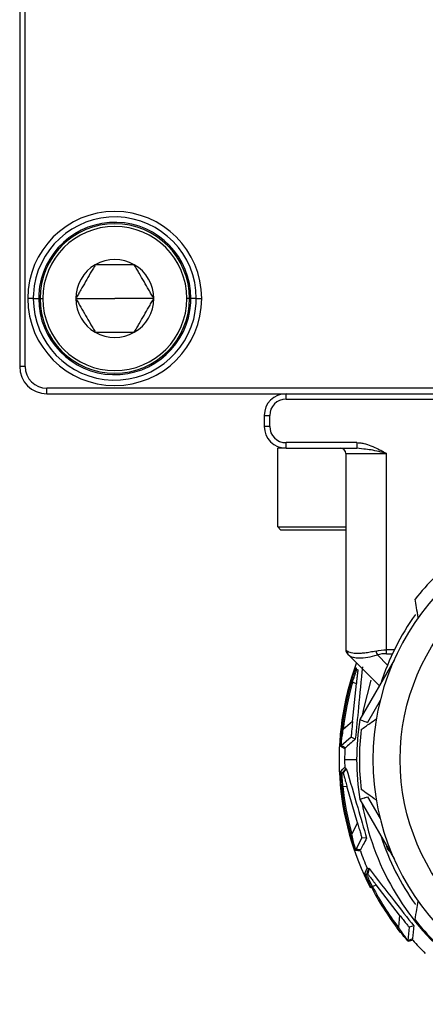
# Model space of a CAD drawing. Header units: millimetres. Extents: x -417 to 2302, y 446 to 879.
# Tile 20 of 31: x 1052 to 1067, y 625 to 661. Entities that reach past the tile are written whole.
import ezdxf

# ---------------------------------------------------------------- set-up
doc = ezdxf.new("R2010")
doc.units = ezdxf.units.MM

# ---------------------------------------------------------------- blocks, each defined once
blk = doc.blocks.new('Drawing View5')
at = {"color": 7, "linetype": 'Continuous', "lineweight": 25}
for p, q in [((-30.074, 59.758), (-30.074, 20.758)), ((-29.874, 20.758), (-29.874, 59.758)), ((-29.574, 23.258), (-29.774, 23.258)), ((-29.574, 23.258), (-29.374, 23.258)), ((-29.324, 23.258), (-29.224, 23.258)), ((-28.009, 23.258), (-26.574, 23.258)), ((-25.139, 23.258), (-26.574, 23.258)), ((-23.824, 23.258), (-23.924, 23.258)), ((-23.574, 23.258), (-23.774, 23.258)), ((-23.574, 23.258), (-23.374, 23.258)), ((-29.874, 20.758), (-30.074, 20.758)), ((12.926, 19.958), (-29.074, 19.958)), ((-29.074, 19.758), (-29.074, 19.958)), ((-29.074, 19.758), (12.926, 19.758)), ((-20.274, 19.558), (-20.274, 19.758)), ((-20.274, 19.558), (4.126, 19.558)), ((-21.074, 18.958), (-20.874, 18.958)), ((-21.074, 18.958), (-21.074, 18.558)), ((-20.874, 18.558), (-20.874, 18.958)), ((-20.874, 18.558), (-21.074, 18.558)), ((-20.574, 14.858), (-20.574, 17.758)), ((-20.274, 17.758), (-20.574, 17.758)), ((-17.669, 17.958), (-20.274, 17.958)), ((-20.274, 17.758), (-20.274, 17.958)), ((-20.274, 17.758), (-17.669, 17.758)), ((-17.669, 17.958), (-17.669, 17.758)), ((-17.413, 17.724), (-17.669, 17.758)), ((-18.074, 17.558), (-16.574, 17.558)), ((-18.074, 17.558), (-18.074, 10.341)), ((-16.574, 10.341), (-16.574, 17.558)), ((-20.574, 14.858), (-20.474, 14.758)), ((-20.574, 14.858), (-18.074, 14.858)), ((-20.474, 14.758), (-18.074, 14.758)), ((-16.84, 9.024), (-17.971, 10.155)), ((-16.91, 10.155), (-16.538, 9.783)), ((-16.287, 10.341), (-16.574, 10.341)), ((-16.574, 10.199), (-16.355, 10.199)), ((-16.298, 9.962), (-17.561, 7.776)), ((-17.664, 9.621), (-17.628, 9.609)), ((-17.825, 7.705), (-17.685, 9.1)), ((-17.823, 9.147), (-17.685, 9.1)), ((-16.808, 8.48), (-17.273, 7.675)), ((-17.825, 7.705), (-18.168, 7.41)), ((-18.218, 7.415), (-18.168, 7.41)), ((-17.877, 7.133), (-18.244, 6.817)), ((-17.724, 7.053), (-17.877, 7.133)), ((-18.116, 6.308), (-17.674, 6.308)), ((-18.209, 5.82), (-18.17, 5.822)), ((-18.055, 5.983), (-18.17, 5.822)), ((-18.055, 5.983), (-18.059, 5.983)), ((-18.18, 5.32), (-18.035, 5.328)), ((-17.646, 3.981), (-18.035, 5.328)), ((-17.561, 4.84), (-16.298, 2.653)), ((-17.273, 4.941), (-16.808, 4.135)), ((-17.646, 3.981), (-17.855, 3.579)), ((-17.903, 3.566), (-17.855, 3.579)), ((-17.481, 3.43), (-17.705, 3.001)), ((-17.309, 3.413), (-17.481, 3.43)), ((-17.219, 2.296), (-17.266, 2.104)), ((-17.219, 2.296), (-17.223, 2.295)), ((-17.301, 2.088), (-17.266, 2.104)), ((-17.089, 1.635), (-16.957, 1.696)), ((-16.095, 0.59), (-16.957, 1.696)), ((-16.095, 0.59), (-16.14, 0.139)), ((-16.18, 0.109), (-16.14, 0.139)), ((-15.738, 0.14), (-15.786, -0.341)), ((-15.572, 0.188), (-15.738, 0.14))]:
    blk.add_line(p, q, dxfattribs=at)
at = {"color": 7, "linetype": 'Continuous', "lineweight": 25, "flags": 128}
for points in [[(-16.574, 10.199), (-16.574, 10.214), (-16.574, 10.23), (-16.574, 10.246), (-16.574, 10.264), (-16.574, 10.283), (-16.574, 10.302), (-16.574, 10.321), (-16.574, 10.341)], [(-17.153, 9.225), (-17.427, 8.168), (-17.471, 7.932)], [(-18.108, 6.707), (-18.191, 6.748), (-18.261, 6.782)], [(-18.091, 6.743), (-18.173, 6.783), (-18.244, 6.817)], [(-18.261, 5.867), (-18.179, 5.958), (-18.113, 6.03)], [(-18.209, 5.82), (-18.126, 5.91), (-18.059, 5.983)], [(-17.538, 2.949), (-17.63, 2.956), (-17.708, 2.962)], [(-17.535, 2.989), (-17.627, 2.996), (-17.705, 3.001)], [(-17.368, 2.113), (-17.325, 2.228), (-17.29, 2.319)], [(-17.301, 2.088), (-17.258, 2.203), (-17.223, 2.295)], [(-15.624, -0.29), (-15.711, -0.318), (-15.786, -0.341)], [(-15.612, -0.328), (-15.699, -0.355), (-15.774, -0.379)]]:
    blk.add_lwpolyline(points, dxfattribs=at)
at = {"color": 7, "linetype": 'Continuous', "lineweight": 25}
blk.add_circle((-8.074, 6.308), 8, dxfattribs=at)
for centre, radius, start, end in [((-26.574, 23.258), 3.2, 0, 180), ((-26.574, 23.258), 3, 360, 176.716), ((-26.574, 23.258), 2.8, 0, 176.716), ((-26.574, 23.258), 2.75, 0, 180), ((-26.574, 23.258), 2.65, 0, 180), ((-26.574, 23.258), 1.435, 60, 120), ((-26.574, 23.258), 1.435, 120, 180), ((-26.574, 23.258), 1.435, 0, 60), ((-26.574, 23.258), 3.2, 180, 0), ((-26.574, 23.258), 3, 176.716, 180), ((-26.574, 23.258), 3, 180, 356.716), ((-26.574, 23.258), 2.8, 176.716, 180), ((-26.574, 23.258), 2.8, 180, 356.716), ((-26.574, 23.258), 2.75, 180, 0), ((-26.574, 23.258), 2.65, 180, 0), ((-26.574, 23.258), 1.435, 180, 240.0027), ((-26.574, 23.258), 1.435, 300, 0), ((-26.574, 23.258), 2.8, 356.716, 0), ((-26.574, 23.258), 3, 356.716, 360), ((-26.574, 23.258), 1.435, 240.0027, 300), ((-29.074, 20.758), 1, 180, 270), ((-29.074, 20.758), 0.8, 180, 270), ((-20.274, 18.958), 0.8, 90, 180), ((-20.274, 18.958), 0.6, 90, 180), ((-20.274, 18.558), 0.8, 180, 270), ((-20.274, 18.558), 0.6, 180, 270), ((-18.274, 17.558), 0.2, 0, 90), ((-8.074, 6.308), 9, 90, 270), ((-8.074, 6.308), 9.5, 128.3566, 141.6434), ((-8.074, 6.308), 9.15, 144.3802, 162.2466), ((-17.874, 10.341), 0.2, 180, 225), ((-8.074, 6.308), 10.246, 159.8749, 207.4299), ((-8.074, 6.308), 10.205, 163.7623, 173.7709), ((-8.074, 6.308), 10.155, 163.7623, 173.7709), ((-8.074, 6.308), 9.6, 171.2051, 188.7949), ((-8.074, 6.308), 9.5, 173.3566, 186.6434), ((-18.211, 6.78), 0.05, 130.6921, 177.3315), ((-8.074, 6.308), 10.043, 177.7204, 180), ((-8.074, 6.308), 10.043, 180, 181.5836), ((-8.074, 6.308), 10.205, 185.5805, 195.5891), ((-8.074, 6.308), 10.155, 185.5805, 195.5891), ((-8.074, 6.308), 9.536, 189.8042, 230.1958), ((-8.074, 6.308), 9.15, 197.9985, 215.6143), ((-17.66, 2.978), 0.05, 152.5103, 199.1497), ((-8.074, 6.308), 10.043, 199.5385, 203.4018), ((-8.074, 6.308), 10.205, 207.3986, 217.4072), ((-8.074, 6.308), 10.155, 207.3986, 217.4072), ((-8.074, 6.308), 9.5, 218.3566, 231.6434), ((-15.736, -0.346), 0.05, 174.3285, 220.9679), ((-8.074, 6.308), 10.043, 221.3567, 225.2199)]:
    blk.add_arc(centre, radius, start, end, dxfattribs=at)
for points, knots in [([(-27.291, 24.501), (-27.322, 24.447), (-27.383, 24.342), (-27.502, 24.136), (-27.65, 23.879), (-27.798, 23.623), (-27.917, 23.416), (-27.978, 23.312), (-28.009, 23.258)], [0, 0, 0, 0, 0.132945, 0.257287, 0.499981, 0.7427, 0.86683, 1, 1, 1, 1]), ([(-25.856, 24.501), (-25.919, 24.501), (-26.039, 24.501), (-26.278, 24.501), (-26.574, 24.501), (-26.87, 24.501), (-27.108, 24.501), (-27.229, 24.501), (-27.291, 24.501)], [0, 0, 0, 0, 0.132945, 0.257287, 0.499981, 0.7427, 0.86683, 1, 1, 1, 1]), ([(-25.139, 23.258), (-25.17, 23.312), (-25.23, 23.416), (-25.349, 23.623), (-25.498, 23.879), (-25.646, 24.136), (-25.765, 24.342), (-25.825, 24.447), (-25.856, 24.501)], [0, 0, 0, 0, 0.132945, 0.257287, 0.499981, 0.7427, 0.86683, 1, 1, 1, 1]), ([(-28.009, 23.258), (-27.978, 23.204), (-27.917, 23.1), (-27.798, 22.893), (-27.65, 22.636), (-27.502, 22.38), (-27.383, 22.174), (-27.322, 22.069), (-27.291, 22.015)], [0, 0, 0, 0, 0.132978, 0.257333, 0.500022, 0.742736, 0.866877, 1, 1, 1, 1]), ([(-25.856, 22.015), (-25.825, 22.069), (-25.765, 22.173), (-25.646, 22.38), (-25.498, 22.637), (-25.349, 22.893), (-25.23, 23.1), (-25.17, 23.204), (-25.139, 23.258)], [0, 0, 0, 0, 0.132945, 0.257287, 0.499981, 0.7427, 0.86683, 1, 1, 1, 1]), ([(-27.291, 22.015), (-27.229, 22.015), (-27.108, 22.015), (-26.87, 22.015), (-26.574, 22.015), (-26.278, 22.015), (-26.039, 22.015), (-25.919, 22.015), (-25.856, 22.015)], [0, 0, 0, 0, 0.133001, 0.257323, 0.500022, 0.742747, 0.866855, 1, 1, 1, 1]), ([(-17.669, 17.958), (-17.632, 17.956), (-17.546, 17.952), (-17.369, 17.922), (-17.138, 17.847), (-16.906, 17.739), (-16.715, 17.64), (-16.617, 17.583), (-16.574, 17.558)], [0, 0, 0, 0, 0.094422, 0.220184, 0.454119, 0.712006, 0.871966, 1, 1, 1, 1]), ([(-16.574, 17.558), (-16.765, 17.608), (-17.047, 17.682), (-17.324, 17.714), (-17.413, 17.724)], [0, 0, 0, 0, 0.677935, 1, 1, 1, 1]), ([(-15.409, 11.522), (-15.43, 11.648), (-15.469, 11.876), (-15.506, 12.102), (-15.523, 12.203)], [0, 0, 0, 0, 0.550382, 1, 1, 1, 1]), ([(-16.962, 10.296), (-16.999, 10.288), (-17.071, 10.272), (-17.177, 10.252), (-17.279, 10.235), (-17.376, 10.222), (-17.468, 10.213), (-17.555, 10.208), (-17.656, 10.205), (-17.766, 10.21), (-17.875, 10.227), (-17.964, 10.255), (-18.003, 10.283), (-18.023, 10.296)], [0, 0, 0, 0, 0.073835, 0.146764, 0.218854, 0.290174, 0.360795, 0.430791, 0.500237, 0.621962, 0.745573, 0.871462, 1, 1, 1, 1]), ([(-17.971, 10.155), (-17.932, 10.118), (-17.89, 10.079), (-17.802, 10.069), (-17.796, 10.069)], [0, 0, 0, 0, 0.939895, 1, 1, 1, 1]), ([(-17.796, 10.069), (-17.727, 10.057), (-17.583, 10.032), (-17.272, 10.061), (-17.032, 10.123), (-16.91, 10.155)], [0, 0, 0, 0, 0.313644, 0.651454, 1, 1, 1, 1]), ([(-17.871, 9.161), (-17.848, 9.237), (-17.803, 9.39), (-17.75, 9.544), (-17.732, 9.591), (-17.728, 9.603)], [0, 0, 0, 0, 0.426915, 0.8539, 1, 1, 1, 1]), ([(-17.823, 9.147), (-17.806, 9.208), (-17.778, 9.3), (-17.742, 9.41), (-17.721, 9.472), (-17.704, 9.521), (-17.688, 9.565), (-17.671, 9.61), (-17.667, 9.617), (-17.664, 9.621)], [0, 0, 0, 0, 0.241031, 0.368538, 0.500377, 0.562849, 0.667023, 0.812791, 1, 1, 1, 1]), ([(-17.728, 9.603), (-17.721, 9.622), (-17.702, 9.674), (-17.698, 9.681), (-17.695, 9.685)], [0, 0, 0, 0, 0.362516, 1, 1, 1, 1]), ([(-17.461, 9.716), (-17.509, 9.218), (-17.595, 8.338), (-17.685, 7.443), (-17.724, 7.053)], [0, 0, 0, 0, 0.564908, 1, 1, 1, 1]), ([(-17.695, 9.685), (-17.696, 9.682), (-17.698, 9.675), (-17.698, 9.662), (-17.694, 9.646), (-17.684, 9.633), (-17.674, 9.625), (-17.668, 9.623), (-17.664, 9.621)], [0, 0, 0, 0, 0.132833, 0.261936, 0.499182, 0.737533, 0.866999, 1, 1, 1, 1]), ([(-17.628, 9.609), (-17.628, 9.606), (-17.63, 9.601), (-17.636, 9.556), (-17.647, 9.464), (-17.662, 9.332), (-17.675, 9.207), (-17.682, 9.136), (-17.685, 9.1)], [0, 0, 0, 0, 0.134703, 0.268988, 0.49819, 0.728721, 0.86271, 1, 1, 1, 1]), ([(-17.825, 7.705), (-17.832, 7.636), (-17.845, 7.503), (-17.86, 7.346), (-17.869, 7.241), (-17.875, 7.179), (-17.877, 7.14), (-17.877, 7.135), (-17.877, 7.133)], [0, 0, 0, 0, 0.270481, 0.522037, 0.657655, 0.777326, 0.888416, 1, 1, 1, 1]), ([(-17.561, 7.776), (-17.555, 7.774), (-17.544, 7.77), (-17.466, 7.742), (-17.372, 7.709), (-17.306, 7.686), (-17.273, 7.675)], [0, 0, 0, 0, 0.27985, 0.559464, 0.779885, 1, 1, 1, 1]), ([(-17.51, 7.407), (-17.404, 7.483), (-17.218, 7.615), (-17.029, 7.75), (-16.948, 7.808)], [0, 0, 0, 0, 0.569381, 1, 1, 1, 1]), ([(-18.261, 6.782), (-18.262, 6.786), (-18.262, 6.796), (-18.26, 6.87), (-18.254, 6.996), (-18.242, 7.184), (-18.226, 7.334), (-18.218, 7.415)], [0, 0, 0, 0, 0.138459, 0.292275, 0.469794, 0.713211, 1, 1, 1, 1]), ([(-18.244, 6.817), (-18.244, 6.819), (-18.244, 6.824), (-18.242, 6.854), (-18.238, 6.902), (-18.228, 6.997), (-18.207, 7.169), (-18.182, 7.324), (-18.168, 7.41)], [0, 0, 0, 0, 0.090937, 0.186372, 0.289137, 0.401513, 0.670628, 1, 1, 1, 1]), ([(-17.724, 7.053), (-17.792, 6.996), (-17.914, 6.892), (-18.036, 6.789), (-18.091, 6.743)], [0, 0, 0, 0, 0.55354, 1, 1, 1, 1]), ([(-18.108, 6.707), (-18.108, 6.711), (-18.107, 6.718), (-18.104, 6.728), (-18.098, 6.736), (-18.093, 6.741), (-18.091, 6.743)], [0, 0, 0, 0, 0.238935, 0.474454, 0.723349, 1, 1, 1, 1]), ([(-18.261, 5.779), (-18.261, 5.799), (-18.263, 5.854), (-18.262, 5.862), (-18.261, 5.867)], [0, 0, 0, 0, 0.362516, 1, 1, 1, 1]), ([(-18.261, 5.867), (-18.261, 5.864), (-18.26, 5.857), (-18.256, 5.845), (-18.246, 5.832), (-18.232, 5.823), (-18.219, 5.82), (-18.212, 5.82), (-18.209, 5.82)], [0, 0, 0, 0, 0.132833, 0.261936, 0.499182, 0.737533, 0.866999, 1, 1, 1, 1]), ([(-18.18, 5.32), (-18.186, 5.383), (-18.195, 5.479), (-18.203, 5.594), (-18.206, 5.659), (-18.208, 5.712), (-18.209, 5.758), (-18.21, 5.806), (-18.209, 5.815), (-18.209, 5.82)], [0, 0, 0, 0, 0.241031, 0.368538, 0.500377, 0.562849, 0.667023, 0.812791, 1, 1, 1, 1]), ([(-18.17, 5.822), (-18.17, 5.819), (-18.169, 5.814), (-18.158, 5.77), (-18.135, 5.68), (-18.099, 5.552), (-18.064, 5.431), (-18.045, 5.363), (-18.035, 5.328)], [0, 0, 0, 0, 0.134703, 0.268988, 0.49819, 0.728721, 0.86271, 1, 1, 1, 1]), ([(-18.059, 5.983), (-18.066, 5.983), (-18.079, 5.983), (-18.094, 5.992), (-18.103, 6.002), (-18.108, 6.011), (-18.112, 6.02), (-18.112, 6.027), (-18.113, 6.03)], [0, 0, 0, 0, 0.284635, 0.547516, 0.672315, 0.785046, 0.891881, 1, 1, 1, 1]), ([(-18.055, 5.983), (-17.915, 5.503), (-17.668, 4.654), (-17.418, 3.789), (-17.309, 3.413)], [0, 0, 0, 0, 0.564903, 1, 1, 1, 1]), ([(-18.23, 5.316), (-18.237, 5.395), (-18.251, 5.553), (-18.259, 5.716), (-18.261, 5.766), (-18.261, 5.779)], [0, 0, 0, 0, 0.426915, 0.8539, 1, 1, 1, 1]), ([(-16.948, 4.808), (-17.052, 4.882), (-17.24, 5.016), (-17.426, 5.149), (-17.51, 5.209)], [0, 0, 0, 0, 0.550382, 1, 1, 1, 1]), ([(-17.561, 4.84), (-17.557, 4.842), (-17.55, 4.844), (-17.513, 4.857), (-17.464, 4.874), (-17.414, 4.891), (-17.378, 4.904), (-17.368, 4.908), (-17.334, 4.92), (-17.3, 4.932), (-17.273, 4.941)], [0, 0, 0, 0, 0.245699, 0.374794, 0.507834, 0.752968, 0.755309, 0.77284, 0.820727, 1, 1, 1, 1]), ([(-17.646, 3.981), (-17.627, 3.914), (-17.589, 3.785), (-17.545, 3.634), (-17.515, 3.534), (-17.496, 3.474), (-17.484, 3.437), (-17.482, 3.433), (-17.481, 3.43)], [0, 0, 0, 0, 0.270481, 0.522037, 0.657655, 0.777326, 0.888416, 1, 1, 1, 1]), ([(-17.708, 2.962), (-17.71, 2.966), (-17.714, 2.974), (-17.739, 3.044), (-17.78, 3.163), (-17.839, 3.342), (-17.88, 3.487), (-17.903, 3.566)], [0, 0, 0, 0, 0.138469, 0.2922906, 0.4698165, 0.713248, 1, 1, 1, 1]), ([(-17.705, 3.001), (-17.706, 3.003), (-17.707, 3.007), (-17.717, 3.036), (-17.73, 3.082), (-17.757, 3.174), (-17.801, 3.341), (-17.836, 3.495), (-17.855, 3.579)], [0, 0, 0, 0, 0.090941, 0.18638, 0.289151, 0.401532, 0.670665, 1, 1, 1, 1]), ([(-17.309, 3.413), (-17.351, 3.335), (-17.427, 3.193), (-17.502, 3.052), (-17.535, 2.989)], [0, 0, 0, 0, 0.55354, 1, 1, 1, 1]), ([(-17.538, 2.949), (-17.539, 2.953), (-17.541, 2.959), (-17.541, 2.97), (-17.539, 2.98), (-17.537, 2.986), (-17.535, 2.989)], [0, 0, 0, 0, 0.238935, 0.474454, 0.723349, 1, 1, 1, 1]), ([(-16.573, 3.129), (-16.573, 3.122), (-16.572, 3.105), (-16.566, 3.075), (-16.555, 3.043), (-16.539, 3.013), (-16.521, 2.986), (-16.494, 2.955), (-16.473, 2.942), (-16.46, 2.933)], [0, 0, 0, 0, 0.091717, 0.221492, 0.346574, 0.475508, 0.605968, 0.745453, 1, 1, 1, 1]), ([(-17.223, 2.295), (-17.229, 2.292), (-17.242, 2.288), (-17.259, 2.291), (-17.271, 2.297), (-17.279, 2.303), (-17.286, 2.31), (-17.289, 2.316), (-17.29, 2.319)], [0, 0, 0, 0, 0.284635, 0.547516, 0.672315, 0.785046, 0.891881, 1, 1, 1, 1]), ([(-17.219, 2.296), (-16.911, 1.903), (-16.366, 1.206), (-15.813, 0.497), (-15.572, 0.188)], [0, 0, 0, 0, 0.564908, 1, 1, 1, 1]), ([(-17.368, 2.113), (-17.366, 2.11), (-17.363, 2.103), (-17.354, 2.094), (-17.34, 2.085), (-17.324, 2.083), (-17.311, 2.084), (-17.305, 2.087), (-17.301, 2.088)], [0, 0, 0, 0, 0.1328329, 0.2619355, 0.4991818, 0.7375331, 0.8669989, 1, 1, 1, 1]), ([(-17.335, 2.031), (-17.343, 2.049), (-17.365, 2.1), (-17.367, 2.108), (-17.368, 2.113)], [0, 0, 0, 0, 0.361772, 1, 1, 1, 1]), ([(-17.134, 1.612), (-17.17, 1.683), (-17.241, 1.824), (-17.31, 1.973), (-17.33, 2.019), (-17.335, 2.031)], [0, 0, 0, 0, 0.425761, 0.853049, 1, 1, 1, 1]), ([(-17.089, 1.635), (-17.118, 1.691), (-17.162, 1.776), (-17.212, 1.88), (-17.239, 1.94), (-17.26, 1.988), (-17.279, 2.03), (-17.298, 2.075), (-17.3, 2.083), (-17.301, 2.088)], [0, 0, 0, 0, 0.240781, 0.368114, 0.499747, 0.562393, 0.66673, 0.81265, 1, 1, 1, 1]), ([(-17.266, 2.104), (-17.265, 2.102), (-17.263, 2.097), (-17.236, 2.06), (-17.181, 1.986), (-17.1, 1.88), (-17.023, 1.781), (-16.979, 1.724), (-16.957, 1.696)], [0, 0, 0, 0, 0.134703, 0.268988, 0.49819, 0.728721, 0.86271, 1, 1, 1, 1]), ([(-15.523, 0.413), (-15.502, 0.541), (-15.464, 0.767), (-15.426, 0.995), (-15.409, 1.094)], [0, 0, 0, 0, 0.569381, 1, 1, 1, 1]), ([(-16.095, 0.59), (-16.052, 0.535), (-15.97, 0.429), (-15.873, 0.306), (-15.807, 0.224), (-15.768, 0.175), (-15.743, 0.145), (-15.74, 0.142), (-15.738, 0.14)], [0, 0, 0, 0, 0.270481, 0.522037, 0.657655, 0.777326, 0.888416, 1, 1, 1, 1]), ([(-15.774, -0.379), (-15.777, -0.376), (-15.784, -0.37), (-15.834, -0.315), (-15.916, -0.22), (-16.037, -0.075), (-16.13, 0.044), (-16.18, 0.109)], [0, 0, 0, 0, 0.138466, 0.292289, 0.469816, 0.713248, 1, 1, 1, 1]), ([(-15.786, -0.341), (-15.787, -0.34), (-15.79, -0.337), (-15.81, -0.314), (-15.84, -0.276), (-15.898, -0.2), (-16.001, -0.062), (-16.091, 0.068), (-16.14, 0.139)], [0, 0, 0, 0, 0.09094, 0.186379, 0.28915, 0.401531, 0.670665, 1, 1, 1, 1]), ([(-15.572, 0.188), (-15.582, 0.1), (-15.599, -0.06), (-15.616, -0.219), (-15.624, -0.29)], [0, 0, 0, 0, 0.55354, 1, 1, 1, 1]), ([(-15.612, -0.328), (-15.614, -0.325), (-15.618, -0.319), (-15.622, -0.31), (-15.624, -0.3), (-15.624, -0.293), (-15.624, -0.29)], [0, 0, 0, 0, 0.238935, 0.474454, 0.723349, 1, 1, 1, 1])]:
    blk.add_open_spline(points, degree=3, knots=knots, dxfattribs=at)
for points in [[(-18.074, 10.341), (-18.074, 10.341), (-18.057, 10.326), (-18.023, 10.296)], [(-18.023, 10.296), (-18.026, 10.245), (-18.006, 10.19), (-17.971, 10.155)], [(-17.971, 10.155), (-18, 10.184), (-18.015, 10.199), (-18.015, 10.199)], [(-16.962, 10.296), (-16.834, 10.326), (-16.704, 10.341), (-16.574, 10.341)], [(-16.962, 10.296), (-16.949, 10.246), (-16.929, 10.191), (-16.91, 10.155)], [(-16.574, 10.199), (-16.688, 10.199), (-16.803, 10.184), (-16.91, 10.155)], [(-17.871, 9.161), (-17.871, 9.161), (-17.869, 9.161), (-17.858, 9.157), (-17.842, 9.153), (-17.83, 9.149), (-17.823, 9.147)], [(-18.23, 5.316), (-18.229, 5.316), (-18.228, 5.316), (-18.216, 5.317), (-18.2, 5.319), (-18.187, 5.32), (-18.18, 5.32)], [(-17.134, 1.612), (-17.133, 1.612), (-17.131, 1.613), (-17.121, 1.618), (-17.107, 1.626), (-17.095, 1.632), (-17.089, 1.635)]]:
    blk.add_open_spline(points, degree=3, dxfattribs=at)

msp = doc.modelspace()

# ---------------------------------------------------------------- block references
at = {"color": 7, "linetype": 'Continuous', "lineweight": 25}
msp.add_blockref('Drawing View5', (1082.055, 627.674), dxfattribs=at)

doc.saveas('drawing.dxf')
